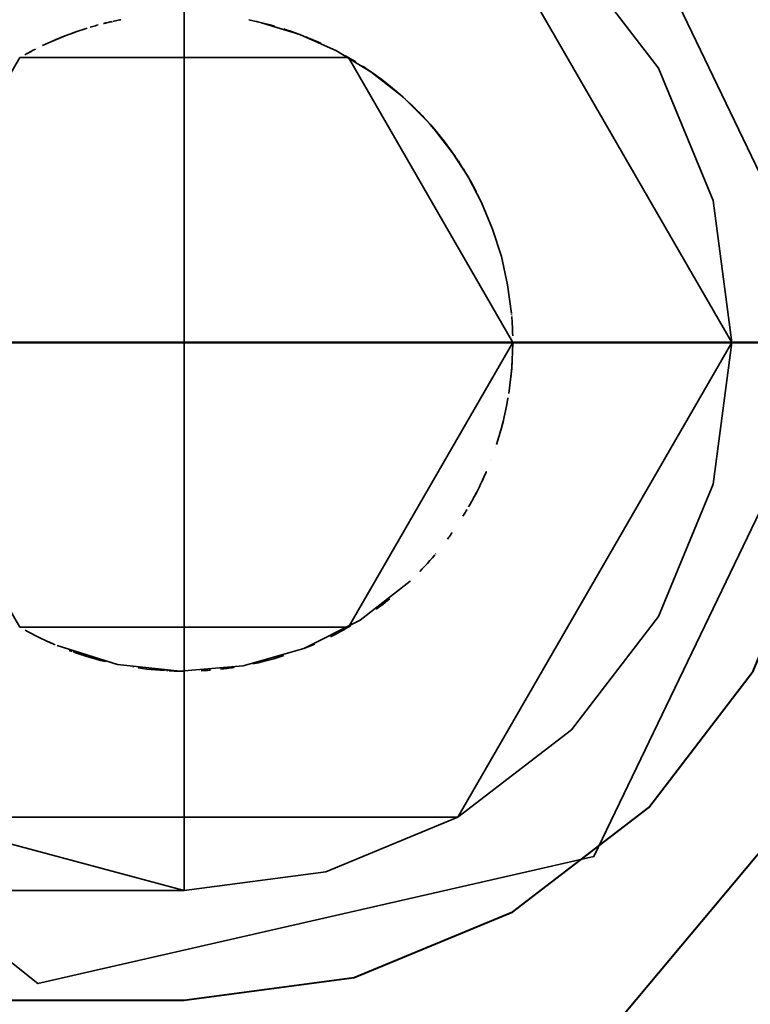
# Model space of a CAD drawing. Header units: millimetres. Extents: x 0 to 1340, y 0 to 800.
# Tile 43 of 100: x 279.62 to 281.29, y 257.66 to 259.9. Entities that reach past the tile are written whole.
import ezdxf

# ---------------------------------------------------------------- set-up
doc = ezdxf.new("R2010")
doc.units = ezdxf.units.MM
doc.layers.add('OUTLINE', color=7, linetype='Continuous', lineweight=35, true_color=0x141414)
doc.layers.add('REFRIG', color=7, linetype='Continuous', lineweight=40, true_color=0xc83c28)

msp = doc.modelspace()

# ---------------------------------------------------------------- linework, layer by layer
at = {"layer": 'OUTLINE'}
for points in [[(281.5, 259.1667), (280.9352, 260.3394), (279.6662, 260.6291), (278.6485, 259.8175), (278.6485, 258.5158), (279.6662, 257.7043), (280.9352, 257.9939), (281.5, 259.1667)], [(280, 260.4167), (279.375, 260.2492), (278.9175, 259.7917), (278.75, 259.1667), (278.9175, 258.5417), (279.375, 258.0841), (280, 257.9167)], [(281.25, 259.1667), (281.2074, 259.4902), (281.0825, 259.7917), (280.8839, 260.0506), (280.625, 260.2492), (280.3235, 260.3741), (280, 260.4167)], [(280, 260.4167), (280, 260.2083), (280, 260), (280, 259.7917), (280, 259.5833), (280, 259.375), (280, 259.1667)], [(280, 260.4167), (280, 260.2083), (280, 260), (280, 259.7917), (280, 259.5833), (280, 259.375), (280, 259.1667)], [(281.25, 259.1667), (280.625, 260.2492), (279.375, 260.2492), (278.75, 259.1667), (279.375, 258.0841), (280.625, 258.0841), (281.25, 259.1667)], [(279.8237, 259.8957), (279.8223, 259.8953), (279.821, 259.895), (279.8196, 259.8946), (279.8182, 259.8943), (279.8169, 259.894), (279.8155, 259.8936)], [(279.8359, 259.8985), (279.8335, 259.898), (279.8311, 259.8974), (279.8286, 259.8968), (279.8262, 259.8963), (279.8238, 259.8957), (279.8213, 259.8951)], [(279.8553, 259.9026), (279.8522, 259.902), (279.8491, 259.9013), (279.846, 259.9007), (279.8429, 259.9), (279.8399, 259.8994), (279.8368, 259.8987)], [(280.2059, 259.8878), (280.1963, 259.8905), (280.1867, 259.8931), (280.177, 259.8955), (280.1673, 259.8978), (280.1576, 259.8999), (280.1478, 259.902)], [(280.1478, 259.902), (280.1478, 259.902), (280.1478, 259.902), (280.1478, 259.902), (280.1478, 259.902), (280.1478, 259.902), (280.1478, 259.902)], [(280.1661, 259.898), (280.1659, 259.8981), (280.1657, 259.8981), (280.1656, 259.8982), (280.1654, 259.8982), (280.1652, 259.8982), (280.165, 259.8983)], [(280.1684, 259.8975), (280.1682, 259.8976), (280.168, 259.8976), (280.1679, 259.8976), (280.1677, 259.8977), (280.1675, 259.8977), (280.1674, 259.8978)], [(280.1697, 259.8972), (280.1695, 259.8973), (280.1693, 259.8973), (280.1691, 259.8974), (280.1688, 259.8974), (280.1686, 259.8975), (280.1684, 259.8975)], [(280.1699, 259.8972), (280.1699, 259.8972), (280.1699, 259.8972), (280.1699, 259.8972), (280.1698, 259.8972), (280.1698, 259.8972), (280.1698, 259.8972)], [(280.6191, 259.59), (280.5628, 259.6624), (280.4982, 259.7273), (280.4261, 259.7839), (280.3477, 259.8312), (280.264, 259.8687), (280.1765, 259.8956)], [(279.7516, 259.8743), (279.7389, 259.8697), (279.7263, 259.8649), (279.7138, 259.8599), (279.7013, 259.8546), (279.689, 259.8492), (279.6768, 259.8435)], [(279.7788, 259.8833), (279.7694, 259.8803), (279.7599, 259.8772), (279.7506, 259.874), (279.7412, 259.8706), (279.7319, 259.8671), (279.7227, 259.8635)], [(279.804, 259.8906), (279.8009, 259.8898), (279.7979, 259.8889), (279.7948, 259.8881), (279.7918, 259.8872), (279.7888, 259.8863), (279.7857, 259.8854)], [(280.227, 259.8815), (280.2269, 259.8815), (280.2268, 259.8815), (280.2267, 259.8816), (280.2266, 259.8816), (280.2265, 259.8816), (280.2264, 259.8817)], [(280.2471, 259.8748), (280.2438, 259.8759), (280.2405, 259.8771), (280.2371, 259.8782), (280.2338, 259.8793), (280.2305, 259.8804), (280.2272, 259.8814)], [(280.2656, 259.8681), (280.2595, 259.8704), (280.2533, 259.8726), (280.2471, 259.8748), (280.2409, 259.8769), (280.2347, 259.879), (280.2284, 259.881)], [(280.24, 259.8772), (280.24, 259.8772), (280.24, 259.8772), (280.24, 259.8772), (280.24, 259.8772), (280.24, 259.8772), (280.24, 259.8772)], [(279.6882, 259.8488), (279.6882, 259.8488), (279.6882, 259.8488), (279.6882, 259.8488), (279.6882, 259.8488), (279.6882, 259.8488), (279.6882, 259.8488)], [(279.6886, 259.849), (279.6886, 259.849), (279.6886, 259.849), (279.6886, 259.849), (279.6886, 259.849), (279.6886, 259.849), (279.6886, 259.849)], [(279.6891, 259.8492), (279.6891, 259.8492), (279.6891, 259.8492), (279.6891, 259.8492), (279.6891, 259.8492), (279.6891, 259.8492), (279.6891, 259.8492)], [(279.6896, 259.8494), (279.6896, 259.8494), (279.6896, 259.8494), (279.6896, 259.8494), (279.6896, 259.8494), (279.6896, 259.8494), (279.6896, 259.8494)], [(279.6905, 259.8498), (279.6905, 259.8498), (279.6905, 259.8498), (279.6905, 259.8498), (279.6905, 259.8498), (279.6905, 259.8498), (279.6905, 259.8498)], [(279.6913, 259.8502), (279.6912, 259.8501), (279.6911, 259.8501), (279.691, 259.8501), (279.6909, 259.85), (279.6908, 259.85), (279.6907, 259.8499)], [(279.693, 259.851), (279.6927, 259.8508), (279.6925, 259.8507), (279.6922, 259.8506), (279.692, 259.8505), (279.6917, 259.8504), (279.6915, 259.8503)], [(279.6947, 259.8517), (279.6944, 259.8516), (279.6942, 259.8515), (279.6939, 259.8514), (279.6936, 259.8512), (279.6934, 259.8511), (279.6931, 259.851)], [(279.6937, 259.8513), (279.6937, 259.8513), (279.6937, 259.8513), (279.6937, 259.8513), (279.6937, 259.8513), (279.6937, 259.8513), (279.6937, 259.8513)], [(279.7136, 259.8598), (279.7103, 259.8585), (279.7071, 259.8571), (279.7038, 259.8557), (279.7006, 259.8543), (279.6973, 259.8529), (279.6941, 259.8515)], [(279.6964, 259.8525), (279.6964, 259.8525), (279.6964, 259.8525), (279.6964, 259.8525), (279.6964, 259.8525), (279.6964, 259.8525), (279.6964, 259.8525)], [(279.7244, 259.8642), (279.7198, 259.8624), (279.7152, 259.8605), (279.7106, 259.8586), (279.706, 259.8567), (279.7015, 259.8547), (279.6969, 259.8527)], [(279.7138, 259.8599), (279.7138, 259.8599), (279.7137, 259.8599), (279.7137, 259.8599), (279.7137, 259.8599), (279.7137, 259.8599), (279.7136, 259.8598)], [(279.7144, 259.8602), (279.7144, 259.8602), (279.7144, 259.8602), (279.7144, 259.8602), (279.7144, 259.8602), (279.7144, 259.8602), (279.7144, 259.8602)], [(279.7151, 259.8604), (279.7151, 259.8604), (279.7151, 259.8604), (279.7151, 259.8604), (279.7151, 259.8604), (279.7151, 259.8604), (279.7151, 259.8604)], [(279.7158, 259.8607), (279.7158, 259.8607), (279.7158, 259.8607), (279.7158, 259.8607), (279.7158, 259.8607), (279.7158, 259.8607), (279.7158, 259.8607)], [(279.7164, 259.861), (279.7164, 259.861), (279.7164, 259.861), (279.7164, 259.861), (279.7164, 259.861), (279.7164, 259.861), (279.7164, 259.861)], [(279.7171, 259.8613), (279.7171, 259.8613), (279.7171, 259.8613), (279.7171, 259.8613), (279.7171, 259.8613), (279.7171, 259.8613), (279.7171, 259.8613)], [(279.7204, 259.8626), (279.7202, 259.8625), (279.72, 259.8624), (279.7198, 259.8623), (279.7195, 259.8623), (279.7193, 259.8622), (279.7191, 259.8621)], [(279.7213, 259.8629), (279.7211, 259.8629), (279.721, 259.8628), (279.7209, 259.8628), (279.7207, 259.8627), (279.7206, 259.8627), (279.7205, 259.8626)], [(279.7223, 259.8634), (279.7222, 259.8633), (279.7221, 259.8633), (279.722, 259.8632), (279.7219, 259.8632), (279.7218, 259.8632), (279.7217, 259.8631)], [(280.3126, 259.8484), (280.3069, 259.851), (280.3012, 259.8535), (280.2955, 259.856), (280.2898, 259.8584), (280.284, 259.8608), (280.2783, 259.8631)], [(280.2928, 259.8571), (280.2917, 259.8576), (280.2906, 259.8581), (280.2895, 259.8585), (280.2884, 259.859), (280.2873, 259.8595), (280.2862, 259.8599)], [(280.2928, 259.8571), (280.2917, 259.8576), (280.2906, 259.8581), (280.2895, 259.8585), (280.2884, 259.859), (280.2873, 259.8595), (280.2862, 259.8599)], [(280.2923, 259.8574), (280.2923, 259.8574), (280.2923, 259.8574), (280.2923, 259.8574), (280.2922, 259.8574), (280.2922, 259.8574), (280.2922, 259.8574)], [(279.6494, 259.8297), (279.6472, 259.8285), (279.645, 259.8273), (279.6428, 259.8261), (279.6406, 259.8249), (279.6384, 259.8237), (279.6362, 259.8225)], [(279.6603, 259.8353), (279.6571, 259.8337), (279.6539, 259.832), (279.6507, 259.8303), (279.6475, 259.8286), (279.6443, 259.8269), (279.6411, 259.8252)], [(279.6507, 259.8304), (279.6507, 259.8304), (279.6507, 259.8304), (279.6507, 259.8304), (279.6507, 259.8304), (279.6507, 259.8304), (279.6507, 259.8304)], [(279.6637, 259.8371), (279.6637, 259.8371), (279.6637, 259.8371), (279.6637, 259.8371), (279.6637, 259.8371), (279.6637, 259.8371), (279.6637, 259.8371)], [(279.6674, 259.8389), (279.6674, 259.8389), (279.6674, 259.8389), (279.6674, 259.8389), (279.6674, 259.8389), (279.6674, 259.8389), (279.6674, 259.8389)], [(279.6767, 259.8434), (279.6767, 259.8434), (279.6766, 259.8434), (279.6766, 259.8434), (279.6766, 259.8434), (279.6766, 259.8434), (279.6766, 259.8434)], [(280.3513, 259.8293), (280.3513, 259.8293), (280.3513, 259.8293), (280.3513, 259.8293), (280.3513, 259.8293), (280.3513, 259.8293), (280.3513, 259.8293)], [(280.3513, 259.8293), (280.3513, 259.8293), (280.3513, 259.8293), (280.3513, 259.8293), (280.3513, 259.8293), (280.3513, 259.8293), (280.3513, 259.8293)], [(280.75, 259.1667), (280.375, 259.8162), (279.625, 259.8162), (279.25, 259.1667), (279.625, 258.5171), (280.375, 258.5171), (280.75, 259.1667)], [(280.3682, 259.8201), (280.3682, 259.8201), (280.3682, 259.8201), (280.3682, 259.8201), (280.3682, 259.8201), (280.3682, 259.8201), (280.3682, 259.8201)], [(280.3916, 259.8063), (280.3877, 259.8087), (280.3838, 259.811), (280.38, 259.8133), (280.3761, 259.8156), (280.3722, 259.8178), (280.3683, 259.82)], [(280.3854, 259.8101), (280.3843, 259.8107), (280.3832, 259.8114), (280.382, 259.8121), (280.3809, 259.8127), (280.3798, 259.8134), (280.3787, 259.814)], [(280.3795, 259.8136), (280.3794, 259.8136), (280.3794, 259.8136), (280.3794, 259.8136), (280.3793, 259.8137), (280.3793, 259.8137), (280.3793, 259.8137)], [(280.3795, 259.8136), (280.3795, 259.8136), (280.3795, 259.8136), (280.3795, 259.8136), (280.3795, 259.8136), (280.3795, 259.8136), (280.3795, 259.8136)], [(280.3798, 259.8134), (280.3798, 259.8134), (280.3798, 259.8134), (280.3798, 259.8134), (280.3798, 259.8134), (280.3798, 259.8134), (280.3798, 259.8134)], [(280.3799, 259.8133), (280.3799, 259.8133), (280.3799, 259.8133), (280.3799, 259.8133), (280.3799, 259.8133), (280.3799, 259.8133), (280.3799, 259.8133)], [(280.4943, 259.7307), (280.4804, 259.7426), (280.4662, 259.7542), (280.4517, 259.7654), (280.4369, 259.7763), (280.4219, 259.7867), (280.4066, 259.7969)], [(280.4073, 259.7964), (280.4073, 259.7964), (280.4073, 259.7964), (280.4073, 259.7964), (280.4073, 259.7964), (280.4073, 259.7964), (280.4073, 259.7964)], [(280.4145, 259.7917), (280.4133, 259.7925), (280.4122, 259.7932), (280.4111, 259.794), (280.4099, 259.7947), (280.4088, 259.7955), (280.4076, 259.7962)], [(280.4246, 259.7849), (280.4229, 259.786), (280.4213, 259.7872), (280.4196, 259.7883), (280.4179, 259.7894), (280.4162, 259.7906), (280.4145, 259.7917)], [(280.4302, 259.781), (280.4293, 259.7817), (280.4283, 259.7823), (280.4274, 259.7829), (280.4265, 259.7836), (280.4256, 259.7842), (280.4247, 259.7848)], [(280.4679, 259.7528), (280.4614, 259.758), (280.4547, 259.7631), (280.448, 259.7681), (280.4413, 259.7731), (280.4345, 259.778), (280.4276, 259.7828)], [(280.4276, 259.7828), (280.4276, 259.7828), (280.4276, 259.7828), (280.4276, 259.7828), (280.4276, 259.7828), (280.4276, 259.7828), (280.4276, 259.7828)], [(280.4762, 259.7461), (280.4755, 259.7467), (280.4748, 259.7472), (280.4741, 259.7478), (280.4734, 259.7484), (280.4727, 259.7489), (280.472, 259.7495)], [(280.4768, 259.7456), (280.4768, 259.7456), (280.4768, 259.7456), (280.4768, 259.7456), (280.4768, 259.7456), (280.4768, 259.7456), (280.4768, 259.7456)], [(280.4774, 259.7451), (280.4774, 259.7451), (280.4774, 259.7451), (280.4774, 259.7451), (280.4774, 259.7451), (280.4774, 259.7451), (280.4774, 259.7451)], [(280.4781, 259.7446), (280.4781, 259.7446), (280.4781, 259.7446), (280.4781, 259.7446), (280.4781, 259.7446), (280.4781, 259.7446), (280.4781, 259.7446)], [(280.4787, 259.744), (280.4787, 259.744), (280.4787, 259.744), (280.4787, 259.744), (280.4787, 259.744), (280.4787, 259.744), (280.4787, 259.744)], [(280.4796, 259.7433), (280.4795, 259.7434), (280.4794, 259.7435), (280.4793, 259.7435), (280.4792, 259.7436), (280.4791, 259.7437), (280.4791, 259.7437)], [(280.4793, 259.7435), (280.4793, 259.7435), (280.4793, 259.7435), (280.4793, 259.7435), (280.4793, 259.7435), (280.4793, 259.7435), (280.4793, 259.7435)], [(280.4802, 259.7428), (280.4801, 259.7429), (280.48, 259.743), (280.4799, 259.743), (280.4798, 259.7431), (280.4797, 259.7432), (280.4796, 259.7432)], [(280.4808, 259.7423), (280.4807, 259.7424), (280.4806, 259.7425), (280.4805, 259.7425), (280.4804, 259.7426), (280.4803, 259.7427), (280.4802, 259.7428)], [(280.4814, 259.7418), (280.4813, 259.7419), (280.4812, 259.742), (280.4811, 259.742), (280.481, 259.7421), (280.4809, 259.7422), (280.4808, 259.7423)], [(280.482, 259.7413), (280.482, 259.7413), (280.482, 259.7413), (280.482, 259.7413), (280.4819, 259.7413), (280.4819, 259.7413), (280.4819, 259.7413)], [(280.4826, 259.7408), (280.4826, 259.7408), (280.4826, 259.7408), (280.4826, 259.7408), (280.4825, 259.7408), (280.4825, 259.7408), (280.4825, 259.7408)], [(280.4832, 259.7403), (280.4832, 259.7403), (280.4832, 259.7403), (280.4831, 259.7403), (280.4831, 259.7403), (280.4831, 259.7403), (280.4831, 259.7403)], [(280.4838, 259.7398), (280.4838, 259.7398), (280.4837, 259.7398), (280.4837, 259.7398), (280.4837, 259.7398), (280.4837, 259.7398), (280.4837, 259.7398)], [(280.4843, 259.7393), (280.4843, 259.7393), (280.4843, 259.7393), (280.4843, 259.7393), (280.4843, 259.7393), (280.4843, 259.7393), (280.4843, 259.7393)], [(280.4849, 259.7388), (280.4849, 259.7388), (280.4849, 259.7388), (280.4849, 259.7388), (280.4849, 259.7388), (280.4849, 259.7388), (280.4849, 259.7388)], [(280.4867, 259.7373), (280.4867, 259.7373), (280.4867, 259.7373), (280.4867, 259.7373), (280.4867, 259.7373), (280.4867, 259.7373), (280.4867, 259.7373)], [(280.4874, 259.7367), (280.4873, 259.7368), (280.4872, 259.7369), (280.4871, 259.737), (280.487, 259.7371), (280.4869, 259.7371), (280.4868, 259.7372)], [(280.4873, 259.7368), (280.4873, 259.7368), (280.4873, 259.7368), (280.4873, 259.7368), (280.4873, 259.7368), (280.4873, 259.7368), (280.4873, 259.7368)], [(280.4879, 259.7363), (280.4879, 259.7363), (280.4879, 259.7363), (280.4879, 259.7363), (280.4879, 259.7363), (280.4879, 259.7363), (280.4879, 259.7363)], [(280.4885, 259.7358), (280.4885, 259.7358), (280.4885, 259.7358), (280.4885, 259.7358), (280.4885, 259.7358), (280.4885, 259.7358), (280.4885, 259.7358)], [(280.4886, 259.7357), (280.4886, 259.7357), (280.4886, 259.7357), (280.4886, 259.7357), (280.4886, 259.7357), (280.4886, 259.7357), (280.4886, 259.7357)], [(280.4891, 259.7352), (280.4891, 259.7352), (280.4891, 259.7352), (280.4891, 259.7352), (280.4891, 259.7352), (280.4891, 259.7352), (280.4891, 259.7352)], [(280.4897, 259.7347), (280.4897, 259.7347), (280.4897, 259.7347), (280.4897, 259.7347), (280.4897, 259.7347), (280.4897, 259.7347), (280.4897, 259.7347)], [(280.4903, 259.7342), (280.4903, 259.7342), (280.4903, 259.7342), (280.4903, 259.7342), (280.4903, 259.7342), (280.4903, 259.7342), (280.4903, 259.7342)], [(280.4909, 259.7337), (280.4909, 259.7337), (280.4909, 259.7337), (280.4909, 259.7337), (280.4909, 259.7337), (280.4909, 259.7337), (280.4909, 259.7337)], [(280.4911, 259.7336), (280.4911, 259.7336), (280.4911, 259.7336), (280.4911, 259.7336), (280.4911, 259.7336), (280.4911, 259.7336), (280.4911, 259.7336)], [(280.4914, 259.7332), (280.4914, 259.7332), (280.4914, 259.7332), (280.4914, 259.7332), (280.4914, 259.7332), (280.4914, 259.7332), (280.4914, 259.7332)], [(280.4916, 259.733), (280.4916, 259.733), (280.4916, 259.733), (280.4916, 259.733), (280.4916, 259.733), (280.4916, 259.733), (280.4916, 259.733)], [(280.492, 259.7327), (280.492, 259.7327), (280.492, 259.7327), (280.492, 259.7327), (280.492, 259.7327), (280.492, 259.7327), (280.492, 259.7327)], [(280.4926, 259.7322), (280.4926, 259.7322), (280.4926, 259.7322), (280.4926, 259.7322), (280.4926, 259.7322), (280.4926, 259.7322), (280.4926, 259.7322)], [(280.4932, 259.7317), (280.4932, 259.7317), (280.4932, 259.7317), (280.4932, 259.7317), (280.4932, 259.7317), (280.4932, 259.7317), (280.4932, 259.7317)], [(280.4938, 259.7312), (280.4938, 259.7312), (280.4938, 259.7312), (280.4938, 259.7312), (280.4938, 259.7312), (280.4938, 259.7312), (280.4938, 259.7312)], [(280.5004, 259.7253), (280.4994, 259.7262), (280.4984, 259.7271), (280.4974, 259.728), (280.4964, 259.7289), (280.4954, 259.7298), (280.4943, 259.7307)], [(280.4944, 259.7307), (280.4944, 259.7307), (280.4944, 259.7307), (280.4944, 259.7307), (280.4944, 259.7307), (280.4944, 259.7307), (280.4944, 259.7307)], [(280.495, 259.7301), (280.495, 259.7301), (280.495, 259.7301), (280.495, 259.7301), (280.495, 259.7301), (280.495, 259.7301), (280.495, 259.7301)], [(280.4955, 259.7296), (280.4955, 259.7296), (280.4955, 259.7296), (280.4955, 259.7296), (280.4955, 259.7296), (280.4955, 259.7296), (280.4955, 259.7296)], [(280.4961, 259.7291), (280.4961, 259.7291), (280.4961, 259.7291), (280.4961, 259.7291), (280.4961, 259.7291), (280.4961, 259.7291), (280.4961, 259.7291)], [(280.4967, 259.7286), (280.4967, 259.7286), (280.4967, 259.7286), (280.4967, 259.7286), (280.4967, 259.7286), (280.4967, 259.7286), (280.4967, 259.7286)], [(280.4973, 259.7281), (280.4973, 259.7281), (280.4973, 259.7281), (280.4973, 259.7281), (280.4973, 259.7281), (280.4973, 259.7281), (280.4973, 259.7281)], [(280.4977, 259.7277), (280.4977, 259.7277), (280.4977, 259.7277), (280.4977, 259.7277), (280.4977, 259.7277), (280.4977, 259.7277), (280.4977, 259.7277)], [(280.4978, 259.7276), (280.4978, 259.7277), (280.4978, 259.7277), (280.4978, 259.7277), (280.4978, 259.7277), (280.4978, 259.7277), (280.4978, 259.7277)], [(280.5013, 259.7245), (280.5013, 259.7245), (280.5013, 259.7245), (280.5013, 259.7245), (280.5013, 259.7245), (280.5013, 259.7245), (280.5013, 259.7245)], [(280.5038, 259.7222), (280.5038, 259.7222), (280.5038, 259.7223), (280.5038, 259.7223), (280.5038, 259.7223), (280.5038, 259.7223), (280.5037, 259.7223)], [(280.5419, 259.6852), (280.5357, 259.6916), (280.5295, 259.6978), (280.5232, 259.704), (280.5168, 259.7102), (280.5104, 259.7162), (280.5039, 259.7222)], [(280.566, 259.6588), (280.5569, 259.669), (280.5477, 259.6791), (280.5382, 259.689), (280.5286, 259.6987), (280.5188, 259.7082), (280.5089, 259.7176)], [(280.5404, 259.6867), (280.5358, 259.6914), (280.5312, 259.6962), (280.5265, 259.7008), (280.5217, 259.7055), (280.5169, 259.7101), (280.5121, 259.7146)], [(280.5184, 259.7087), (280.5178, 259.7092), (280.5173, 259.7097), (280.5167, 259.7103), (280.5161, 259.7108), (280.5156, 259.7113), (280.515, 259.7119)], [(280.5302, 259.6971), (280.5294, 259.6979), (280.5286, 259.6987), (280.5278, 259.6995), (280.5269, 259.7004), (280.5261, 259.7012), (280.5253, 259.702)], [(280.5566, 259.6693), (280.5523, 259.674), (280.548, 259.6787), (280.5437, 259.6833), (280.5393, 259.6879), (280.5348, 259.6925), (280.5303, 259.697)], [(280.5524, 259.6739), (280.5524, 259.674), (280.5524, 259.674), (280.5523, 259.674), (280.5523, 259.6741), (280.5523, 259.6741), (280.5522, 259.6741)], [(280.6191, 259.59), (280.6088, 259.6046), (280.5983, 259.619), (280.5874, 259.633), (280.5761, 259.6469), (280.5646, 259.6604), (280.5527, 259.6737)], [(280.6062, 259.6083), (280.5992, 259.6178), (280.592, 259.6272), (280.5846, 259.6365), (280.5771, 259.6457), (280.5695, 259.6547), (280.5617, 259.6637)], [(280.5617, 259.6637), (280.5617, 259.6637), (280.5617, 259.6637), (280.5617, 259.6637), (280.5617, 259.6637), (280.5617, 259.6637), (280.5617, 259.6637)], [(280.6123, 259.5998), (280.6052, 259.6097), (280.5979, 259.6194), (280.5905, 259.6291), (280.5829, 259.6386), (280.5751, 259.648), (280.5673, 259.6573)], [(280.6012, 259.6151), (280.598, 259.6193), (280.5949, 259.6234), (280.5917, 259.6275), (280.5885, 259.6316), (280.5852, 259.6357), (280.582, 259.6397)], [(280.6018, 259.6142), (280.6018, 259.6143), (280.6018, 259.6143), (280.6017, 259.6144), (280.6017, 259.6144), (280.6016, 259.6145), (280.6016, 259.6145)], [(280.6021, 259.6139), (280.602, 259.614), (280.602, 259.614), (280.6019, 259.6141), (280.6019, 259.6141), (280.6019, 259.6142), (280.6018, 259.6142)], [(280.6023, 259.6136), (280.6022, 259.6137), (280.6022, 259.6137), (280.6022, 259.6138), (280.6021, 259.6138), (280.6021, 259.6139), (280.6021, 259.6139)], [(280.6068, 259.6075), (280.6067, 259.6076), (280.6067, 259.6076), (280.6067, 259.6077), (280.6066, 259.6077), (280.6066, 259.6078), (280.6065, 259.6078)], [(280.6082, 259.6055), (280.608, 259.6058), (280.6077, 259.6062), (280.6075, 259.6065), (280.6073, 259.6068), (280.607, 259.6072), (280.6068, 259.6075)], [(280.6125, 259.5995), (280.6118, 259.6005), (280.6111, 259.6015), (280.6104, 259.6025), (280.6097, 259.6035), (280.609, 259.6045), (280.6082, 259.6055)], [(280.6153, 259.5955), (280.6149, 259.5961), (280.6144, 259.5968), (280.6139, 259.5975), (280.6135, 259.5982), (280.613, 259.5988), (280.6125, 259.5995)], [(280.7471, 259.2327), (280.7384, 259.2979), (280.7241, 259.3621), (280.7042, 259.4248), (280.6788, 259.4855), (280.6483, 259.5438), (280.6128, 259.5991)], [(280.6154, 259.5954), (280.6154, 259.5954), (280.6154, 259.5954), (280.6154, 259.5954), (280.6154, 259.5954), (280.6154, 259.5954), (280.6154, 259.5954)], [(280.6206, 259.5878), (280.6206, 259.5878), (280.6206, 259.5878), (280.6206, 259.5878), (280.6206, 259.5878), (280.6206, 259.5878), (280.6206, 259.5878)], [(280.6287, 259.5756), (280.6274, 259.5776), (280.626, 259.5797), (280.6247, 259.5817), (280.6234, 259.5837), (280.622, 259.5857), (280.6206, 259.5877)], [(280.6306, 259.5727), (280.6303, 259.5732), (280.63, 259.5737), (280.6297, 259.5741), (280.6293, 259.5746), (280.629, 259.5751), (280.6287, 259.5756)], [(280.6324, 259.5698), (280.6321, 259.5703), (280.6318, 259.5708), (280.6315, 259.5712), (280.6312, 259.5717), (280.6309, 259.5722), (280.6306, 259.5727)], [(280.6326, 259.5696), (280.6326, 259.5696), (280.6326, 259.5696), (280.6325, 259.5696), (280.6325, 259.5697), (280.6325, 259.5697), (280.6325, 259.5697)], [(280.6547, 259.5325), (280.6512, 259.5388), (280.6476, 259.545), (280.6439, 259.5512), (280.6402, 259.5574), (280.6364, 259.5635), (280.6326, 259.5695)], [(280.6373, 259.5621), (280.6372, 259.5622), (280.6372, 259.5622), (280.6372, 259.5623), (280.6371, 259.5624), (280.6371, 259.5624), (280.637, 259.5625)], [(280.6619, 259.5194), (280.658, 259.5266), (280.654, 259.5338), (280.6499, 259.5409), (280.6458, 259.548), (280.6416, 259.5551), (280.6373, 259.5621)], [(280.6539, 259.534), (280.6539, 259.534), (280.6539, 259.534), (280.6539, 259.5341), (280.6538, 259.5341), (280.6538, 259.5341), (280.6538, 259.5341)], [(280.6539, 259.534), (280.6539, 259.534), (280.6539, 259.534), (280.6539, 259.5341), (280.6538, 259.5341), (280.6538, 259.5341), (280.6538, 259.5341)], [(280.6667, 259.5103), (280.6646, 259.5142), (280.6626, 259.5181), (280.6605, 259.522), (280.6584, 259.5259), (280.6563, 259.5297), (280.6541, 259.5336)], [(280.6667, 259.5103), (280.6646, 259.5142), (280.6626, 259.5181), (280.6605, 259.522), (280.6584, 259.5259), (280.6563, 259.5297), (280.6541, 259.5336)], [(280.6667, 259.5103), (280.6647, 259.514), (280.6628, 259.5177), (280.6608, 259.5214), (280.6588, 259.5251), (280.6568, 259.5288), (280.6547, 259.5325)], [(280.6623, 259.5187), (280.6623, 259.5187), (280.6623, 259.5187), (280.6623, 259.5187), (280.6623, 259.5187), (280.6623, 259.5187), (280.6623, 259.5187)], [(280.6626, 259.518), (280.6626, 259.518), (280.6626, 259.518), (280.6626, 259.518), (280.6626, 259.518), (280.6626, 259.518), (280.6626, 259.518)], [(280.663, 259.5173), (280.663, 259.5173), (280.663, 259.5173), (280.663, 259.5173), (280.663, 259.5173), (280.663, 259.5173), (280.663, 259.5173)], [(280.6634, 259.5166), (280.6634, 259.5166), (280.6634, 259.5166), (280.6634, 259.5166), (280.6634, 259.5166), (280.6634, 259.5166), (280.6634, 259.5166)], [(280.7469, 259.235), (280.7469, 259.2352), (280.7468, 259.2354), (280.7468, 259.2355), (280.7468, 259.2357), (280.7468, 259.2359), (280.7468, 259.2361)], [(280.7473, 259.2297), (280.7473, 259.2298), (280.7473, 259.2299), (280.7473, 259.2299), (280.7473, 259.23), (280.7473, 259.2301), (280.7473, 259.2301)], [(280.7476, 259.2264), (280.7476, 259.2265), (280.7476, 259.2265), (280.7476, 259.2266), (280.7476, 259.2267), (280.7476, 259.2268), (280.7476, 259.2269)], [(280.7479, 259.2229), (280.7479, 259.2232), (280.7478, 259.2235), (280.7478, 259.2237), (280.7478, 259.224), (280.7478, 259.2243), (280.7478, 259.2246)], [(280.7479, 259.2223), (280.7479, 259.2224), (280.7479, 259.2225), (280.7479, 259.2226), (280.7479, 259.2227), (280.7479, 259.2228), (280.7479, 259.2229)], [(280.7499, 259.1812), (280.7497, 259.1881), (280.7495, 259.1949), (280.7492, 259.2017), (280.7488, 259.2086), (280.7484, 259.2154), (280.7479, 259.2222)], [(280, 257.9167), (280.3235, 257.9593), (280.625, 258.0841), (280.8839, 258.2828), (281.0825, 258.5417), (281.2074, 258.8431), (281.25, 259.1667)], [(280, 259.1667), (280, 258.9583), (280, 258.75), (280, 258.5417), (280, 258.3333), (280, 258.125), (280, 257.9167)], [(280, 259.1667), (280, 258.9583), (280, 258.75), (280, 258.5417), (280, 258.3333), (280, 258.125), (280, 257.9167)], [(280.7408, 259.0498), (280.7436, 259.0689), (280.7459, 259.088), (280.7476, 259.1072), (280.7489, 259.1264), (280.7497, 259.1457), (280.75, 259.165)], [(280.75, 259.165), (280.75, 259.1653), (280.75, 259.1656), (280.75, 259.1659), (280.75, 259.1661), (280.75, 259.1664), (280.75, 259.1667)], [(280.75, 259.1666), (280.75, 259.1666), (280.75, 259.1666), (280.75, 259.1666), (280.75, 259.1666), (280.75, 259.1667), (280.75, 259.1667)], [(280.75, 259.1661), (280.75, 259.1662), (280.75, 259.1663), (280.75, 259.1664), (280.75, 259.1664), (280.75, 259.1665), (280.75, 259.1666)], [(280.75, 259.1655), (280.75, 259.1655), (280.75, 259.1655), (280.75, 259.1655), (280.75, 259.1655), (280.75, 259.1655), (280.75, 259.1655)], [(280.7459, 259.0886), (280.7466, 259.0953), (280.7472, 259.102), (280.7478, 259.1087), (280.7483, 259.1155), (280.7487, 259.1222), (280.749, 259.1289)], [(280.7495, 259.1403), (280.7495, 259.1403), (280.7495, 259.1403), (280.7495, 259.1403), (280.7495, 259.1403), (280.7495, 259.1403), (280.7495, 259.1403)], [(280.7496, 259.1425), (280.7496, 259.1425), (280.7496, 259.1425), (280.7496, 259.1425), (280.7496, 259.1425), (280.7496, 259.1425), (280.7496, 259.1425)], [(280.7496, 259.1423), (280.7496, 259.1423), (280.7496, 259.1423), (280.7496, 259.1423), (280.7496, 259.1423), (280.7496, 259.1423), (280.7496, 259.1423)], [(280.7496, 259.1416), (280.7496, 259.1417), (280.7496, 259.1418), (280.7496, 259.1419), (280.7496, 259.142), (280.7496, 259.1421), (280.7496, 259.1422)], [(280.7496, 259.141), (280.7496, 259.141), (280.7496, 259.141), (280.7496, 259.141), (280.7496, 259.141), (280.7496, 259.141), (280.7496, 259.141)], [(280.746, 259.089), (280.746, 259.0891), (280.746, 259.0892), (280.746, 259.0894), (280.746, 259.0895), (280.746, 259.0896), (280.746, 259.0897)], [(280.7461, 259.0898), (280.7461, 259.09), (280.7461, 259.0901), (280.7461, 259.0902), (280.7461, 259.0903), (280.7461, 259.0904), (280.7461, 259.0906)], [(280.7462, 259.0915), (280.7462, 259.0917), (280.7463, 259.0918), (280.7463, 259.0919), (280.7463, 259.092), (280.7463, 259.0922), (280.7463, 259.0923)], [(280.7464, 259.093), (280.7464, 259.093), (280.7464, 259.093), (280.7464, 259.093), (280.7464, 259.093), (280.7464, 259.0931), (280.7464, 259.0931)], [(280.7129, 258.9337), (280.7183, 258.951), (280.7233, 258.9684), (280.7279, 258.9858), (280.732, 259.0034), (280.7357, 259.0211), (280.739, 259.0389)], [(280.7381, 259.0335), (280.7383, 259.0345), (280.7384, 259.0354), (280.7386, 259.0363), (280.7387, 259.0372), (280.7389, 259.0381), (280.7391, 259.0391)], [(280.7391, 259.0394), (280.7391, 259.0395), (280.7392, 259.0396), (280.7392, 259.0397), (280.7392, 259.0398), (280.7392, 259.0399), (280.7392, 259.04)], [(280.719, 258.9531), (280.7215, 258.962), (280.724, 258.9709), (280.7264, 258.9798), (280.7286, 258.9888), (280.7307, 258.9978), (280.7328, 259.0068)], [(280.7105, 258.9266), (280.7105, 258.9266), (280.7105, 258.9266), (280.7105, 258.9266), (280.7105, 258.9266), (280.7105, 258.9266), (280.7105, 258.9266)], [(280.7106, 258.9267), (280.7106, 258.9267), (280.7106, 258.9267), (280.7106, 258.9267), (280.7106, 258.9267), (280.7106, 258.9267), (280.7106, 258.9267)], [(280.7106, 258.9266), (280.7106, 258.9266), (280.7106, 258.9266), (280.7106, 258.9266), (280.7106, 258.9266), (280.7106, 258.9266), (280.7106, 258.9266)], [(280.711, 258.9281), (280.711, 258.9281), (280.711, 258.9281), (280.711, 258.9281), (280.711, 258.9281), (280.711, 258.9281), (280.711, 258.9281)], [(280.711, 258.928), (280.711, 258.928), (280.711, 258.928), (280.711, 258.928), (280.711, 258.928), (280.711, 258.928), (280.711, 258.928)], [(280.7003, 258.8983), (280.7003, 258.8983), (280.7003, 258.8983), (280.7003, 258.8983), (280.7003, 258.8983), (280.7003, 258.8983), (280.7003, 258.8983)], [(280.7003, 258.8982), (280.7003, 258.8982), (280.7003, 258.8982), (280.7003, 258.8982), (280.7003, 258.8982), (280.7003, 258.8982), (280.7003, 258.8982)], [(280.7003, 258.8981), (280.7003, 258.8981), (280.7003, 258.8981), (280.7003, 258.8981), (280.7003, 258.8981), (280.7003, 258.8981), (280.7003, 258.8981)], [(280.7008, 258.8996), (280.7008, 258.8996), (280.7008, 258.8996), (280.7008, 258.8996), (280.7008, 258.8996), (280.7008, 258.8996), (280.7008, 258.8996)], [(280.7009, 258.8997), (280.7009, 258.8997), (280.7009, 258.8997), (280.7009, 258.8997), (280.7009, 258.8997), (280.7009, 258.8997), (280.7009, 258.8997)], [(280.7009, 258.8996), (280.7009, 258.8996), (280.7009, 258.8996), (280.7009, 258.8996), (280.7009, 258.8996), (280.7009, 258.8996), (280.7009, 258.8996)], [(280.6781, 258.8463), (280.6795, 258.8491), (280.6808, 258.852), (280.6821, 258.8549), (280.6834, 258.8577), (280.6847, 258.8606), (280.686, 258.8635)], [(280.679, 258.8481), (280.6807, 258.8518), (280.6824, 258.8556), (280.6841, 258.8593), (280.6858, 258.8631), (280.6875, 258.8668), (280.6891, 258.8706)], [(280.6891, 258.8707), (280.6892, 258.8709), (280.6893, 258.8711), (280.6894, 258.8714), (280.6895, 258.8716), (280.6896, 258.8718), (280.6897, 258.8721)], [(280.6899, 258.8726), (280.6899, 258.8726), (280.6899, 258.8726), (280.6899, 258.8726), (280.6899, 258.8726), (280.6899, 258.8726), (280.6899, 258.8726)], [(280.6494, 258.7915), (280.6544, 258.8002), (280.6592, 258.809), (280.664, 258.8179), (280.6686, 258.8268), (280.6731, 258.8358), (280.6774, 258.8448)], [(280.6774, 258.8449), (280.6775, 258.845), (280.6775, 258.8451), (280.6776, 258.8452), (280.6776, 258.8453), (280.6777, 258.8454), (280.6777, 258.8455)], [(280.6778, 258.8455), (280.6778, 258.8455), (280.6778, 258.8455), (280.6778, 258.8455), (280.6778, 258.8455), (280.6778, 258.8455), (280.6778, 258.8455)], [(280.6787, 258.8474), (280.6787, 258.8476), (280.6788, 258.8477), (280.6788, 258.8478), (280.6789, 258.8479), (280.6789, 258.848), (280.679, 258.8481)], [(280.6546, 258.8007), (280.6567, 258.8044), (280.6587, 258.8081), (280.6607, 258.8118), (280.6627, 258.8156), (280.6647, 258.8193), (280.6667, 258.8231)], [(280.6544, 258.8002), (280.6544, 258.8003), (280.6544, 258.8003), (280.6544, 258.8003), (280.6545, 258.8004), (280.6545, 258.8004), (280.6545, 258.8004)], [(280.6364, 258.7699), (280.638, 258.7723), (280.6395, 258.7748), (280.641, 258.7772), (280.6425, 258.7797), (280.6439, 258.7822), (280.6454, 258.7846)], [(280.6454, 258.7847), (280.6455, 258.7847), (280.6455, 258.7848), (280.6455, 258.7849), (280.6456, 258.7849), (280.6456, 258.785), (280.6457, 258.7851)], [(280.6457, 258.7851), (280.6457, 258.7851), (280.6457, 258.7851), (280.6457, 258.7851), (280.6457, 258.7852), (280.6457, 258.7852), (280.6458, 258.7852)], [(280.601, 258.718), (280.6027, 258.7203), (280.6044, 258.7226), (280.6061, 258.7249), (280.6078, 258.7272), (280.6095, 258.7296), (280.6111, 258.7319)], [(280.6111, 258.7319), (280.6112, 258.732), (280.6112, 258.732), (280.6113, 258.7321), (280.6113, 258.7322), (280.6114, 258.7322), (280.6114, 258.7323)], [(280.5377, 258.6438), (280.5436, 258.65), (280.5495, 258.6562), (280.5553, 258.6626), (280.561, 258.6689), (280.5667, 258.6754), (280.5723, 258.6819)], [(280.5723, 258.6819), (280.5723, 258.6819), (280.5723, 258.6819), (280.5723, 258.6819), (280.5723, 258.6819), (280.5723, 258.6819), (280.5723, 258.6819)], [(280.5727, 258.6824), (280.5727, 258.6824), (280.5727, 258.6824), (280.5727, 258.6824), (280.5727, 258.6824), (280.5727, 258.6824), (280.5727, 258.6824)], [(280.5742, 258.6842), (280.5743, 258.6842), (280.5743, 258.6843), (280.5744, 258.6844), (280.5744, 258.6845), (280.5745, 258.6845), (280.5746, 258.6846)], [(280.5746, 258.6846), (280.5746, 258.6846), (280.5746, 258.6846), (280.5746, 258.6846), (280.5746, 258.6846), (280.5746, 258.6846), (280.5746, 258.6846)], [(280.559, 258.6666), (280.5591, 258.6668), (280.5593, 258.667), (280.5595, 258.6672), (280.5597, 258.6674), (280.5599, 258.6676), (280.56, 258.6678)], [(280.5651, 258.6736), (280.5652, 258.6737), (280.5652, 258.6737), (280.5653, 258.6738), (280.5654, 258.6739), (280.5654, 258.6739), (280.5655, 258.674)], [(280.5655, 258.674), (280.5655, 258.674), (280.5656, 258.6741), (280.5656, 258.6742), (280.5657, 258.6742), (280.5658, 258.6743), (280.5658, 258.6744)], [(280.5663, 258.6749), (280.5663, 258.675), (280.5664, 258.6751), (280.5665, 258.6751), (280.5666, 258.6752), (280.5666, 258.6753), (280.5667, 258.6754)], [(279.71, 258.475), (279.8477, 258.4323), (279.991, 258.4167), (280.1346, 258.4288), (280.2733, 258.4682), (280.4019, 258.5334), (280.5156, 258.622)], [(280.5037, 258.611), (280.5037, 258.611), (280.5037, 258.611), (280.5037, 258.611), (280.5037, 258.611), (280.5037, 258.611), (280.5037, 258.611)], [(280.5041, 258.6113), (280.5041, 258.6113), (280.5041, 258.6113), (280.5041, 258.6113), (280.5041, 258.6113), (280.5041, 258.6113), (280.5041, 258.6113)], [(280.5048, 258.612), (280.5048, 258.612), (280.5048, 258.612), (280.5048, 258.612), (280.5048, 258.612), (280.5048, 258.612), (280.5048, 258.612)], [(280.5053, 258.6124), (280.5053, 258.6124), (280.5053, 258.6124), (280.5053, 258.6124), (280.5053, 258.6124), (280.5053, 258.6124), (280.5053, 258.6124)], [(280.516, 258.6224), (280.516, 258.6224), (280.5161, 258.6224), (280.5161, 258.6225), (280.5161, 258.6225), (280.5161, 258.6225), (280.5161, 258.6225)], [(280.4381, 258.5579), (280.4434, 258.5618), (280.4487, 258.5657), (280.4539, 258.5696), (280.4591, 258.5736), (280.4643, 258.5777), (280.4695, 258.5818)], [(280.4049, 258.5354), (280.4051, 258.5355), (280.4052, 258.5355), (280.4053, 258.5356), (280.4055, 258.5357), (280.4056, 258.5358), (280.4057, 258.5359)], [(279.6371, 258.5103), (279.6442, 258.5064), (279.6514, 258.5026), (279.6586, 258.4989), (279.6659, 258.4952), (279.6732, 258.4916), (279.6806, 258.4881)], [(280.3341, 258.4952), (280.3417, 258.499), (280.3492, 258.5029), (280.3567, 258.5069), (280.3641, 258.511), (280.3715, 258.5152), (280.3789, 258.5194)], [(280.3789, 258.5194), (280.3789, 258.5194), (280.379, 258.5195), (280.3791, 258.5195), (280.3791, 258.5195), (280.3792, 258.5196), (280.3792, 258.5196)], [(280.3794, 258.5197), (280.3794, 258.5197), (280.3794, 258.5197), (280.3794, 258.5197), (280.3794, 258.5197), (280.3794, 258.5197), (280.3794, 258.5197)], [(279.6806, 258.4881), (279.6821, 258.4874), (279.6836, 258.4867), (279.6851, 258.486), (279.6867, 258.4853), (279.6882, 258.4846), (279.6897, 258.4839)], [(279.6897, 258.4839), (279.6898, 258.4838), (279.6899, 258.4838), (279.69, 258.4837), (279.69, 258.4837), (279.6901, 258.4837), (279.6902, 258.4836)], [(279.6902, 258.4836), (279.6914, 258.4831), (279.6925, 258.4826), (279.6937, 258.4821), (279.6948, 258.4816), (279.696, 258.481), (279.6971, 258.4805)], [(279.6903, 258.4836), (279.6915, 258.483), (279.6928, 258.4825), (279.694, 258.4819), (279.6952, 258.4814), (279.6964, 258.4808), (279.6977, 258.4803)], [(279.6972, 258.4805), (279.6972, 258.4805), (279.6972, 258.4805), (279.6973, 258.4805), (279.6973, 258.4805), (279.6974, 258.4804), (279.6974, 258.4804)], [(279.6977, 258.4803), (279.6977, 258.4803), (279.6978, 258.4803), (279.6978, 258.4802), (279.6979, 258.4802), (279.6979, 258.4802), (279.698, 258.4802)], [(279.6977, 258.4803), (279.6977, 258.4803), (279.6977, 258.4803), (279.6977, 258.4803), (279.6977, 258.4803), (279.6977, 258.4803), (279.6977, 258.4803)], [(279.698, 258.4802), (279.6993, 258.4796), (279.7006, 258.479), (279.7019, 258.4785), (279.7032, 258.4779), (279.7045, 258.4773), (279.7058, 258.4768)], [(279.6981, 258.4801), (279.6981, 258.4801), (279.6981, 258.4801), (279.6981, 258.4801), (279.6981, 258.4801), (279.6981, 258.4801), (279.6981, 258.4801)], [(279.6984, 258.48), (279.6985, 258.4799), (279.6987, 258.4799), (279.6988, 258.4798), (279.6989, 258.4798), (279.699, 258.4797), (279.6991, 258.4797)], [(279.6998, 258.4794), (279.6998, 258.4794), (279.6998, 258.4794), (279.6998, 258.4794), (279.6998, 258.4794), (279.6998, 258.4794), (279.6998, 258.4794)], [(279.7001, 258.4792), (279.7001, 258.4792), (279.7001, 258.4792), (279.7001, 258.4792), (279.7001, 258.4792), (279.7001, 258.4792), (279.7001, 258.4792)], [(279.7032, 258.4779), (279.7032, 258.4779), (279.7032, 258.4779), (279.7032, 258.4779), (279.7032, 258.4779), (279.7032, 258.4779), (279.7032, 258.4779)], [(279.7035, 258.4777), (279.7036, 258.4777), (279.7036, 258.4777), (279.7037, 258.4777), (279.7037, 258.4777), (279.7038, 258.4777), (279.7038, 258.4776)], [(280.275, 258.4689), (280.2789, 258.4705), (280.2828, 258.472), (280.2867, 258.4736), (280.2906, 258.4753), (280.2945, 258.4769), (280.2984, 258.4786)], [(280.2984, 258.4786), (280.2984, 258.4786), (280.2984, 258.4786), (280.2984, 258.4786), (280.2984, 258.4786), (280.2984, 258.4786), (280.2984, 258.4786)], [(279.7373, 258.4642), (279.7383, 258.4638), (279.7393, 258.4634), (279.7403, 258.4631), (279.7413, 258.4627), (279.7423, 258.4623), (279.7433, 258.462)], [(279.7443, 258.4616), (279.7443, 258.4616), (279.7443, 258.4616), (279.7443, 258.4616), (279.7443, 258.4616), (279.7443, 258.4616), (279.7443, 258.4616)], [(279.7452, 258.4613), (279.7452, 258.4613), (279.7452, 258.4613), (279.7452, 258.4613), (279.7452, 258.4613), (279.7452, 258.4613), (279.7452, 258.4613)], [(279.7462, 258.4609), (279.7462, 258.4609), (279.7462, 258.4609), (279.7462, 258.4609), (279.7462, 258.4609), (279.7462, 258.4609), (279.7462, 258.4609)], [(279.7464, 258.4608), (279.7496, 258.4597), (279.7527, 258.4586), (279.7559, 258.4575), (279.759, 258.4564), (279.7622, 258.4554), (279.7653, 258.4543)], [(279.7508, 258.4593), (279.7623, 258.4553), (279.7739, 258.4516), (279.7855, 258.448), (279.7971, 258.4446), (279.8088, 258.4414), (279.8206, 258.4384)], [(279.7509, 258.4592), (279.7509, 258.4592), (279.7509, 258.4592), (279.7509, 258.4592), (279.7509, 258.4592), (279.7509, 258.4592), (279.7509, 258.4592)], [(279.7522, 258.4588), (279.7531, 258.4585), (279.754, 258.4582), (279.7549, 258.4579), (279.7558, 258.4576), (279.7566, 258.4572), (279.7575, 258.4569)], [(279.7577, 258.4569), (279.7577, 258.4569), (279.7577, 258.4569), (279.7577, 258.4569), (279.7577, 258.4569), (279.7577, 258.4569), (279.7577, 258.4569)], [(279.76, 258.4561), (279.76, 258.4561), (279.76, 258.4561), (279.76, 258.4561), (279.76, 258.4561), (279.76, 258.4561), (279.76, 258.4561)], [(279.7623, 258.4553), (279.7623, 258.4553), (279.7623, 258.4553), (279.7623, 258.4553), (279.7623, 258.4553), (279.7623, 258.4553), (279.7623, 258.4553)], [(279.7646, 258.4546), (279.7646, 258.4546), (279.7646, 258.4546), (279.7646, 258.4546), (279.7646, 258.4546), (279.7646, 258.4546), (279.7646, 258.4546)], [(279.7656, 258.4542), (279.7656, 258.4542), (279.7656, 258.4542), (279.7656, 258.4542), (279.7656, 258.4542), (279.7657, 258.4542), (279.7657, 258.4542)], [(279.7657, 258.4542), (279.7675, 258.4536), (279.7693, 258.453), (279.7711, 258.4524), (279.7729, 258.4519), (279.7747, 258.4513), (279.7765, 258.4507)], [(279.7669, 258.4538), (279.7669, 258.4538), (279.7669, 258.4538), (279.7669, 258.4538), (279.7669, 258.4538), (279.7669, 258.4538), (279.7669, 258.4538)], [(279.7765, 258.4507), (279.7766, 258.4507), (279.7767, 258.4507), (279.7768, 258.4507), (279.7769, 258.4506), (279.7769, 258.4506), (279.777, 258.4506)], [(279.7774, 258.4505), (279.7778, 258.4503), (279.7782, 258.4502), (279.7786, 258.4501), (279.779, 258.45), (279.7794, 258.4498), (279.7798, 258.4497)], [(279.7799, 258.4497), (279.7802, 258.4496), (279.7806, 258.4495), (279.7809, 258.4494), (279.7812, 258.4493), (279.7815, 258.4492), (279.7819, 258.4491)], [(279.8394, 258.4341), (279.8394, 258.4341), (279.8394, 258.4341), (279.8394, 258.4341), (279.8394, 258.4341), (279.8394, 258.4341), (279.8394, 258.4341)], [(279.8415, 258.4336), (279.8415, 258.4336), (279.8416, 258.4336), (279.8416, 258.4336), (279.8416, 258.4336), (279.8417, 258.4336), (279.8417, 258.4336)], [(279.8418, 258.4335), (279.8419, 258.4335), (279.8421, 258.4335), (279.8422, 258.4334), (279.8424, 258.4334), (279.8425, 258.4334), (279.8427, 258.4334)], [(280.1568, 258.4332), (280.1687, 258.4359), (280.1807, 258.4388), (280.1925, 258.4418), (280.2044, 258.445), (280.2161, 258.4485), (280.2278, 258.4521)], [(279.8835, 258.4258), (279.8835, 258.4258), (279.8835, 258.4258), (279.8835, 258.4258), (279.8835, 258.4258), (279.8836, 258.4258), (279.8836, 258.4258)], [(279.8953, 258.424), (279.9052, 258.4227), (279.9151, 258.4215), (279.925, 258.4204), (279.9349, 258.4195), (279.9448, 258.4187), (279.9548, 258.418)], [(279.9309, 258.4199), (279.9309, 258.4199), (279.9309, 258.4199), (279.9309, 258.4199), (279.9309, 258.4199), (279.9309, 258.4199), (279.9309, 258.4199)], [(279.9321, 258.4197), (279.9321, 258.4197), (279.9321, 258.4197), (279.9321, 258.4197), (279.9321, 258.4197), (279.9321, 258.4197), (279.9321, 258.4197)], [(279.9573, 258.4179), (279.9573, 258.4179), (279.9573, 258.4179), (279.9573, 258.4179), (279.9573, 258.4179), (279.9573, 258.4179), (279.9573, 258.4179)], [(279.9574, 258.4179), (279.9574, 258.4179), (279.9574, 258.4179), (279.9574, 258.4179), (279.9574, 258.4179), (279.9574, 258.4179), (279.9574, 258.4179)], [(279.9578, 258.4179), (279.9578, 258.4179), (279.9578, 258.4179), (279.9578, 258.4179), (279.9578, 258.4179), (279.9578, 258.4179), (279.9578, 258.4179)], [(279.9583, 258.4178), (279.9583, 258.4178), (279.9583, 258.4178), (279.9583, 258.4178), (279.9583, 258.4178), (279.9583, 258.4178), (279.9583, 258.4178)], [(279.9586, 258.4178), (279.9586, 258.4178), (279.9586, 258.4178), (279.9586, 258.4178), (279.9586, 258.4178), (279.9586, 258.4178), (279.9586, 258.4178)], [(279.9588, 258.4178), (279.9588, 258.4178), (279.9588, 258.4178), (279.9588, 258.4178), (279.9588, 258.4178), (279.9588, 258.4178), (279.9588, 258.4178)], [(279.9593, 258.4178), (279.9593, 258.4178), (279.9593, 258.4178), (279.9593, 258.4178), (279.9593, 258.4178), (279.9593, 258.4178), (279.9593, 258.4178)], [(279.9605, 258.4177), (279.9607, 258.4177), (279.9609, 258.4177), (279.9611, 258.4177), (279.9613, 258.4177), (279.9615, 258.4177), (279.9617, 258.4176)], [(279.9622, 258.4176), (279.9622, 258.4176), (279.9622, 258.4176), (279.9622, 258.4176), (279.9622, 258.4176), (279.9622, 258.4176), (279.9622, 258.4176)], [(279.9632, 258.4176), (279.9632, 258.4176), (279.9632, 258.4176), (279.9632, 258.4176), (279.9632, 258.4176), (279.9632, 258.4176), (279.9632, 258.4176)], [(279.9632, 258.4176), (279.9632, 258.4176), (279.9632, 258.4176), (279.9632, 258.4176), (279.9632, 258.4176), (279.9632, 258.4176), (279.9632, 258.4176)], [(279.9636, 258.4175), (279.9636, 258.4175), (279.9636, 258.4175), (279.9636, 258.4175), (279.9636, 258.4175), (279.9636, 258.4175), (279.9636, 258.4175)], [(279.964, 258.4175), (279.964, 258.4175), (279.964, 258.4175), (279.964, 258.4175), (279.964, 258.4175), (279.964, 258.4175), (279.964, 258.4175)], [(279.9642, 258.4175), (279.9642, 258.4175), (279.9642, 258.4175), (279.9642, 258.4175), (279.9642, 258.4175), (279.9642, 258.4175), (279.9642, 258.4175)], [(279.9644, 258.4175), (279.9644, 258.4175), (279.9644, 258.4175), (279.9644, 258.4175), (279.9644, 258.4175), (279.9644, 258.4175), (279.9644, 258.4175)], [(279.9648, 258.4175), (279.9648, 258.4175), (279.9648, 258.4175), (279.9648, 258.4175), (279.9648, 258.4175), (279.9648, 258.4175), (279.9648, 258.4175)], [(279.9652, 258.4175), (279.9652, 258.4175), (279.9652, 258.4175), (279.9652, 258.4175), (279.9652, 258.4175), (279.9652, 258.4175), (279.9652, 258.4175)], [(279.9656, 258.4175), (279.9656, 258.4175), (279.9656, 258.4175), (279.9656, 258.4175), (279.9657, 258.4175), (279.9657, 258.4175), (279.9657, 258.4175)], [(279.9658, 258.4174), (279.9666, 258.4174), (279.9673, 258.4174), (279.968, 258.4173), (279.9688, 258.4173), (279.9695, 258.4173), (279.9703, 258.4173)], [(279.9658, 258.4174), (279.9715, 258.4172), (279.9772, 258.417), (279.9829, 258.4169), (279.9886, 258.4168), (279.9943, 258.4167), (280, 258.4167)], [(280.0386, 258.4177), (280.0422, 258.4179), (280.0459, 258.4181), (280.0495, 258.4183), (280.0531, 258.4186), (280.0568, 258.4188), (280.0604, 258.4191)], [(280.0828, 258.4213), (280.0867, 258.4217), (280.0906, 258.4222), (280.0945, 258.4226), (280.0984, 258.4231), (280.1023, 258.4237), (280.1061, 258.4242)], [(280.1062, 258.4242), (280.1067, 258.4243), (280.1072, 258.4244), (280.1077, 258.4244), (280.1082, 258.4245), (280.1087, 258.4246), (280.1092, 258.4247)], [(280.1092, 258.4247), (280.1097, 258.4247), (280.1102, 258.4248), (280.1107, 258.4249), (280.1111, 258.4249), (280.1116, 258.425), (280.1121, 258.4251)], [(280.1122, 258.4251), (280.1125, 258.4252), (280.1128, 258.4252), (280.1132, 258.4253), (280.1135, 258.4253), (280.1138, 258.4254), (280.1142, 258.4254)], [(275.3333, 257.9167), (280, 257.9167)], [(275.3333, 257.9167), (280, 257.9167)]]:
    msp.add_lwpolyline(points, dxfattribs=at)
at = {"layer": 'REFRIG'}
for points in [[(278.1333, 259.1667), (278.5701, 260.3665), (279.6759, 261.005), (280.9333, 260.7832), (281.7541, 259.8051), (281.7541, 258.5282), (280.9333, 257.5501), (279.6759, 257.3284), (278.5701, 257.9668), (278.1333, 259.1667)], [(281.5, 259.1667), (280.45, 259.1667), (279.4, 259.1667), (278.35, 259.1667), (277.3, 259.1667), (276.25, 259.1667), (275.2, 259.1667)], [(278.1333, 259.1667), (278.7556, 259.1667), (279.3778, 259.1667), (280, 259.1667), (280.6222, 259.1667), (281.2444, 259.1667), (281.8667, 259.1667)], [(280, 257.6667), (280.3882, 257.7178), (280.75, 257.8676), (281.0607, 258.106), (281.299, 258.4167), (281.4489, 258.7784), (281.5, 259.1667)], [(280, 257.6667), (280.3882, 257.7178), (280.75, 257.8676), (281.0607, 258.106), (281.299, 258.4167), (281.4489, 258.7784), (281.5, 259.1667)], [(275.2, 257.6667), (276, 257.6667), (276.8, 257.6667), (277.6, 257.6667), (278.4, 257.6667), (279.2, 257.6667), (280, 257.6667)]]:
    msp.add_lwpolyline(points, dxfattribs=at)

doc.saveas('drawing.dxf')
